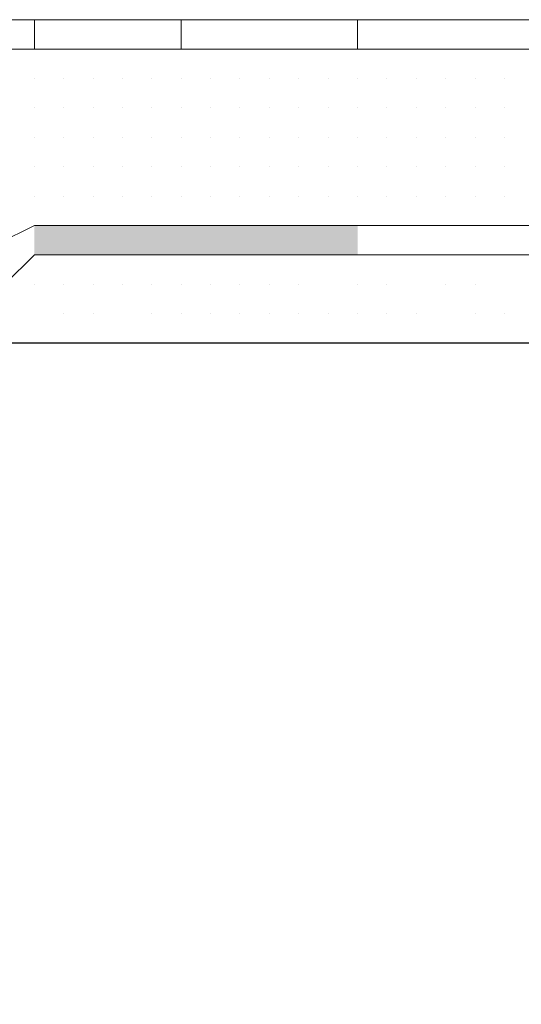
# Model space of a CAD drawing. Header units: metres. Extents: x 5.7 to 89.8, y 4 to 63.5.
# Tile 208 of 256: x 30.462 to 30.626, y 49.535 to 49.858. Entities that reach past the tile are written whole.
import ezdxf

# ---------------------------------------------------------------- set-up
doc = ezdxf.new("R2010")
doc.units = ezdxf.units.M
doc.header["$MEASUREMENT"] = 0
for name, color, linetype in [('PDF17_hatch-borshi', 7, 'Continuous'), ('PDF17_Isogam', 7, 'Continuous'), ('PDF17_kaff', 7, 'Continuous'), ('PDF17_wall', 7, 'Continuous')]:
    doc.layers.add(name, color=color, linetype=linetype)

msp = doc.modelspace()

# ---------------------------------------------------------------- linework, layer by layer
at = {"layer": 'PDF17_hatch-borshi', "lineweight": 18}
for points in [[(30.47633, 49.84788), (30.47633, 49.84788)], [(30.47633, 49.84788), (30.47633, 49.84788)], [(30.48596, 49.84788), (30.48596, 49.84788)], [(30.50522, 49.84788), (30.50522, 49.84788)], [(30.51485, 49.84788), (30.51485, 49.84788)], [(30.53411, 49.84788), (30.53411, 49.84788)], [(30.54375, 49.84788), (30.54375, 49.84788)], [(30.56301, 49.84788), (30.56301, 49.84788)], [(30.56301, 49.84788), (30.56301, 49.84788)], [(30.57264, 49.84788), (30.57264, 49.84788)], [(30.58227, 49.84788), (30.58227, 49.84788)], [(30.5919, 49.84788), (30.5919, 49.84788)], [(30.60153, 49.84788), (30.60153, 49.84788)], [(30.60153, 49.84788), (30.60153, 49.84788)], [(30.6208, 49.84788), (30.6208, 49.84788)], [(30.6208, 49.84788), (30.6208, 49.84788)], [(30.4667, 49.83825), (30.4667, 49.83825)], [(30.4667, 49.83825), (30.4667, 49.83825)], [(30.4667, 49.83825), (30.4667, 49.83825)], [(30.4667, 49.83825), (30.4667, 49.83825)], [(30.4667, 49.83825), (30.4667, 49.83825)], [(30.4667, 49.83825), (30.4667, 49.83825)], [(30.47633, 49.83825), (30.47633, 49.83825)], [(30.47633, 49.83825), (30.47633, 49.83825)], [(30.48596, 49.83825), (30.48596, 49.83825)], [(30.48596, 49.83825), (30.48596, 49.83825)], [(30.48596, 49.83825), (30.48596, 49.83825)], [(30.49559, 49.83825), (30.49559, 49.83825)], [(30.49559, 49.83825), (30.49559, 49.83825)], [(30.49559, 49.83825), (30.49559, 49.83825)], [(30.50522, 49.83825), (30.50522, 49.83825)], [(30.50522, 49.83825), (30.50522, 49.83825)], [(30.50522, 49.83825), (30.50522, 49.83825)], [(30.51485, 49.83825), (30.51485, 49.83825)], [(30.51485, 49.83825), (30.51485, 49.83825)], [(30.51485, 49.83825), (30.51485, 49.83825)], [(30.51485, 49.83825), (30.51485, 49.83825)], [(30.52448, 49.83825), (30.52448, 49.83825)], [(30.52448, 49.83825), (30.52448, 49.83825)], [(30.52448, 49.83825), (30.52448, 49.83825)], [(30.52448, 49.83825), (30.52448, 49.83825)], [(30.53411, 49.83825), (30.53411, 49.83825)], [(30.53411, 49.83825), (30.53411, 49.83825)], [(30.53411, 49.83825), (30.53411, 49.83825)], [(30.54375, 49.83825), (30.54375, 49.83825)], [(30.54375, 49.83825), (30.54375, 49.83825)], [(30.54375, 49.83825), (30.54375, 49.83825)], [(30.54375, 49.83825), (30.54375, 49.83825)], [(30.54375, 49.83825), (30.54375, 49.83825)], [(30.55338, 49.83825), (30.55338, 49.83825)], [(30.55338, 49.83825), (30.55338, 49.83825)], [(30.55338, 49.83825), (30.55338, 49.83825)], [(30.55338, 49.83825), (30.55338, 49.83825)], [(30.56301, 49.83825), (30.56301, 49.83825)], [(30.56301, 49.83825), (30.56301, 49.83825)], [(30.56301, 49.83825), (30.56301, 49.83825)], [(30.56301, 49.83825), (30.56301, 49.83825)], [(30.57264, 49.83825), (30.57264, 49.83825)], [(30.57264, 49.83825), (30.57264, 49.83825)], [(30.57264, 49.83825), (30.57264, 49.83825)], [(30.57264, 49.83825), (30.57264, 49.83825)], [(30.57264, 49.83825), (30.57264, 49.83825)], [(30.58227, 49.83825), (30.58227, 49.83825)], [(30.58227, 49.83825), (30.58227, 49.83825)], [(30.58227, 49.83825), (30.58227, 49.83825)], [(30.58227, 49.83825), (30.58227, 49.83825)], [(30.5919, 49.83825), (30.5919, 49.83825)], [(30.5919, 49.83825), (30.5919, 49.83825)], [(30.5919, 49.83825), (30.5919, 49.83825)], [(30.60153, 49.83825), (30.60153, 49.83825)], [(30.60153, 49.83825), (30.60153, 49.83825)], [(30.61116, 49.83825), (30.61116, 49.83825)], [(30.61116, 49.83825), (30.61116, 49.83825)], [(30.61116, 49.83825), (30.61116, 49.83825)], [(30.61116, 49.83825), (30.61116, 49.83825)], [(30.6208, 49.83825), (30.6208, 49.83825)], [(30.6208, 49.83825), (30.6208, 49.83825)], [(30.6208, 49.83825), (30.6208, 49.83825)], [(30.4667, 49.82862), (30.4667, 49.82862)], [(30.4667, 49.82862), (30.4667, 49.82862)], [(30.4667, 49.82862), (30.4667, 49.82862)], [(30.4667, 49.82862), (30.4667, 49.82862)], [(30.47633, 49.82862), (30.47633, 49.82862)], [(30.47633, 49.82862), (30.47633, 49.82862)], [(30.47633, 49.82862), (30.47633, 49.82862)], [(30.47633, 49.82862), (30.47633, 49.82862)], [(30.48596, 49.82862), (30.48596, 49.82862)], [(30.48596, 49.82862), (30.48596, 49.82862)], [(30.48596, 49.82862), (30.48596, 49.82862)], [(30.48596, 49.82862), (30.48596, 49.82862)], [(30.49559, 49.82862), (30.49559, 49.82862)], [(30.49559, 49.82862), (30.49559, 49.82862)], [(30.49559, 49.82862), (30.49559, 49.82862)], [(30.49559, 49.82862), (30.49559, 49.82862)], [(30.50522, 49.82862), (30.50522, 49.82862)], [(30.50522, 49.82862), (30.50522, 49.82862)], [(30.51485, 49.82862), (30.51485, 49.82862)], [(30.51485, 49.82862), (30.51485, 49.82862)], [(30.52448, 49.82862), (30.52448, 49.82862)], [(30.52448, 49.82862), (30.52448, 49.82862)], [(30.53411, 49.82862), (30.53411, 49.82862)], [(30.53411, 49.82862), (30.53411, 49.82862)], [(30.54375, 49.82862), (30.54375, 49.82862)], [(30.54375, 49.82862), (30.54375, 49.82862)], [(30.54375, 49.82862), (30.54375, 49.82862)], [(30.54375, 49.82862), (30.54375, 49.82862)], [(30.55338, 49.82862), (30.55338, 49.82862)], [(30.55338, 49.82862), (30.55338, 49.82862)], [(30.55338, 49.82862), (30.55338, 49.82862)], [(30.55338, 49.82862), (30.55338, 49.82862)], [(30.56301, 49.82862), (30.56301, 49.82862)], [(30.56301, 49.82862), (30.56301, 49.82862)], [(30.56301, 49.82862), (30.56301, 49.82862)], [(30.57264, 49.82862), (30.57264, 49.82862)], [(30.57264, 49.82862), (30.57264, 49.82862)], [(30.57264, 49.82862), (30.57264, 49.82862)], [(30.57264, 49.82862), (30.57264, 49.82862)], [(30.58227, 49.82862), (30.58227, 49.82862)], [(30.58227, 49.82862), (30.58227, 49.82862)], [(30.58227, 49.82862), (30.58227, 49.82862)], [(30.5919, 49.82862), (30.5919, 49.82862)], [(30.5919, 49.82862), (30.5919, 49.82862)], [(30.5919, 49.82862), (30.5919, 49.82862)], [(30.60153, 49.82862), (30.60153, 49.82862)], [(30.60153, 49.82862), (30.60153, 49.82862)], [(30.60153, 49.82862), (30.60153, 49.82862)], [(30.61116, 49.82862), (30.61116, 49.82862)], [(30.61116, 49.82862), (30.61116, 49.82862)], [(30.6208, 49.82862), (30.6208, 49.82862)], [(30.6208, 49.82862), (30.6208, 49.82862)], [(30.6208, 49.82862), (30.6208, 49.82862)], [(30.4667, 49.81899), (30.4667, 49.81899)], [(30.4667, 49.81899), (30.4667, 49.81899)], [(30.4667, 49.81899), (30.4667, 49.81899)], [(30.4667, 49.81899), (30.4667, 49.81899)], [(30.4667, 49.81899), (30.4667, 49.81899)], [(30.47633, 49.81899), (30.47633, 49.81899)], [(30.47633, 49.81899), (30.47633, 49.81899)], [(30.47633, 49.81899), (30.47633, 49.81899)], [(30.47633, 49.81899), (30.47633, 49.81899)], [(30.48596, 49.81899), (30.48596, 49.81899)], [(30.48596, 49.81899), (30.48596, 49.81899)], [(30.48596, 49.81899), (30.48596, 49.81899)], [(30.48596, 49.81899), (30.48596, 49.81899)], [(30.49559, 49.81899), (30.49559, 49.81899)], [(30.49559, 49.81899), (30.49559, 49.81899)], [(30.49559, 49.81899), (30.49559, 49.81899)], [(30.49559, 49.81899), (30.49559, 49.81899)], [(30.49559, 49.81899), (30.49559, 49.81899)], [(30.50522, 49.81899), (30.50522, 49.81899)], [(30.50522, 49.81899), (30.50522, 49.81899)], [(30.50522, 49.81899), (30.50522, 49.81899)], [(30.51485, 49.81899), (30.51485, 49.81899)], [(30.51485, 49.81899), (30.51485, 49.81899)], [(30.51485, 49.81899), (30.51485, 49.81899)], [(30.51485, 49.81899), (30.51485, 49.81899)], [(30.52448, 49.81899), (30.52448, 49.81899)], [(30.52448, 49.81899), (30.52448, 49.81899)], [(30.52448, 49.81899), (30.52448, 49.81899)], [(30.52448, 49.81899), (30.52448, 49.81899)], [(30.53411, 49.81899), (30.53411, 49.81899)], [(30.53411, 49.81899), (30.53411, 49.81899)], [(30.53411, 49.81899), (30.53411, 49.81899)], [(30.54375, 49.81899), (30.54375, 49.81899)], [(30.54375, 49.81899), (30.54375, 49.81899)], [(30.54375, 49.81899), (30.54375, 49.81899)], [(30.55338, 49.81899), (30.55338, 49.81899)], [(30.55338, 49.81899), (30.55338, 49.81899)], [(30.55338, 49.81899), (30.55338, 49.81899)], [(30.56301, 49.81899), (30.56301, 49.81899)], [(30.56301, 49.81899), (30.56301, 49.81899)], [(30.56301, 49.81899), (30.56301, 49.81899)], [(30.56301, 49.81899), (30.56301, 49.81899)], [(30.57264, 49.81899), (30.57264, 49.81899)], [(30.57264, 49.81899), (30.57264, 49.81899)], [(30.57264, 49.81899), (30.57264, 49.81899)], [(30.58227, 49.81899), (30.58227, 49.81899)], [(30.58227, 49.81899), (30.58227, 49.81899)], [(30.58227, 49.81899), (30.58227, 49.81899)], [(30.58227, 49.81899), (30.58227, 49.81899)], [(30.5919, 49.81899), (30.5919, 49.81899)], [(30.5919, 49.81899), (30.5919, 49.81899)], [(30.5919, 49.81899), (30.5919, 49.81899)], [(30.60153, 49.81899), (30.60153, 49.81899)], [(30.60153, 49.81899), (30.60153, 49.81899)], [(30.60153, 49.81899), (30.60153, 49.81899)], [(30.61116, 49.81899), (30.61116, 49.81899)], [(30.61116, 49.81899), (30.61116, 49.81899)], [(30.61116, 49.81899), (30.61116, 49.81899)], [(30.61116, 49.81899), (30.61116, 49.81899)], [(30.6208, 49.81899), (30.6208, 49.81899)], [(30.6208, 49.81899), (30.6208, 49.81899)], [(30.4667, 49.80936), (30.4667, 49.80936)], [(30.4667, 49.80936), (30.4667, 49.80936)], [(30.4667, 49.80936), (30.4667, 49.80936)], [(30.4667, 49.80936), (30.4667, 49.80936)], [(30.47633, 49.80936), (30.47633, 49.80936)], [(30.47633, 49.80936), (30.47633, 49.80936)], [(30.47633, 49.80936), (30.47633, 49.80936)], [(30.48596, 49.80936), (30.48596, 49.80936)], [(30.48596, 49.80936), (30.48596, 49.80936)], [(30.48596, 49.80936), (30.48596, 49.80936)], [(30.49559, 49.80936), (30.49559, 49.80936)], [(30.49559, 49.80936), (30.49559, 49.80936)], [(30.49559, 49.80936), (30.49559, 49.80936)], [(30.49559, 49.80936), (30.49559, 49.80936)], [(30.50522, 49.80936), (30.50522, 49.80936)], [(30.50522, 49.80936), (30.50522, 49.80936)], [(30.50522, 49.80936), (30.50522, 49.80936)], [(30.51485, 49.80936), (30.51485, 49.80936)], [(30.51485, 49.80936), (30.51485, 49.80936)], [(30.51485, 49.80936), (30.51485, 49.80936)], [(30.51485, 49.80936), (30.51485, 49.80936)], [(30.52448, 49.80936), (30.52448, 49.80936)], [(30.52448, 49.80936), (30.52448, 49.80936)], [(30.52448, 49.80936), (30.52448, 49.80936)], [(30.52448, 49.80936), (30.52448, 49.80936)], [(30.53411, 49.80936), (30.53411, 49.80936)], [(30.53411, 49.80936), (30.53411, 49.80936)], [(30.53411, 49.80936), (30.53411, 49.80936)], [(30.53411, 49.80936), (30.53411, 49.80936)], [(30.54375, 49.80936), (30.54375, 49.80936)], [(30.54375, 49.80936), (30.54375, 49.80936)], [(30.54375, 49.80936), (30.54375, 49.80936)], [(30.55338, 49.80936), (30.55338, 49.80936)], [(30.55338, 49.80936), (30.55338, 49.80936)], [(30.55338, 49.80936), (30.55338, 49.80936)], [(30.55338, 49.80936), (30.55338, 49.80936)], [(30.56301, 49.80936), (30.56301, 49.80936)], [(30.56301, 49.80936), (30.56301, 49.80936)], [(30.56301, 49.80936), (30.56301, 49.80936)], [(30.56301, 49.80936), (30.56301, 49.80936)], [(30.57264, 49.80936), (30.57264, 49.80936)], [(30.57264, 49.80936), (30.57264, 49.80936)], [(30.57264, 49.80936), (30.57264, 49.80936)], [(30.58227, 49.80936), (30.58227, 49.80936)], [(30.58227, 49.80936), (30.58227, 49.80936)], [(30.58227, 49.80936), (30.58227, 49.80936)], [(30.5919, 49.80936), (30.5919, 49.80936)], [(30.5919, 49.80936), (30.5919, 49.80936)], [(30.60153, 49.80936), (30.60153, 49.80936)], [(30.60153, 49.80936), (30.60153, 49.80936)], [(30.60153, 49.80936), (30.60153, 49.80936)], [(30.60153, 49.80936), (30.60153, 49.80936)], [(30.61116, 49.80936), (30.61116, 49.80936)], [(30.61116, 49.80936), (30.61116, 49.80936)], [(30.61116, 49.80936), (30.61116, 49.80936)], [(30.6208, 49.80936), (30.6208, 49.80936)], [(30.6208, 49.80936), (30.6208, 49.80936)], [(30.6208, 49.80936), (30.6208, 49.80936)], [(30.6208, 49.80936), (30.6208, 49.80936)], [(30.4667, 49.79972), (30.4667, 49.79972)], [(30.4667, 49.79972), (30.4667, 49.79972)], [(30.4667, 49.79972), (30.4667, 49.79972)], [(30.4667, 49.79972), (30.4667, 49.79972)], [(30.4667, 49.79972), (30.4667, 49.79972)], [(30.47633, 49.79972), (30.47633, 49.79972)], [(30.47633, 49.79972), (30.47633, 49.79972)], [(30.47633, 49.79972), (30.47633, 49.79972)], [(30.48596, 49.79972), (30.48596, 49.79972)], [(30.48596, 49.79972), (30.48596, 49.79972)], [(30.48596, 49.79972), (30.48596, 49.79972)], [(30.48596, 49.79972), (30.48596, 49.79972)], [(30.49559, 49.79972), (30.49559, 49.79972)], [(30.49559, 49.79972), (30.49559, 49.79972)], [(30.49559, 49.79972), (30.49559, 49.79972)], [(30.49559, 49.79972), (30.49559, 49.79972)], [(30.50522, 49.79972), (30.50522, 49.79972)], [(30.50522, 49.79972), (30.50522, 49.79972)], [(30.50522, 49.79972), (30.50522, 49.79972)], [(30.51485, 49.79972), (30.51485, 49.79972)], [(30.51485, 49.79972), (30.51485, 49.79972)], [(30.52448, 49.79972), (30.52448, 49.79972)], [(30.52448, 49.79972), (30.52448, 49.79972)], [(30.52448, 49.79972), (30.52448, 49.79972)], [(30.52448, 49.79972), (30.52448, 49.79972)], [(30.53411, 49.79972), (30.53411, 49.79972)], [(30.53411, 49.79972), (30.53411, 49.79972)], [(30.53411, 49.79972), (30.53411, 49.79972)], [(30.54375, 49.79972), (30.54375, 49.79972)], [(30.54375, 49.79972), (30.54375, 49.79972)], [(30.54375, 49.79972), (30.54375, 49.79972)], [(30.55338, 49.79972), (30.55338, 49.79972)], [(30.55338, 49.79972), (30.55338, 49.79972)], [(30.55338, 49.79972), (30.55338, 49.79972)], [(30.55338, 49.79972), (30.55338, 49.79972)], [(30.56301, 49.79972), (30.56301, 49.79972)], [(30.56301, 49.79972), (30.56301, 49.79972)], [(30.56301, 49.79972), (30.56301, 49.79972)], [(30.56301, 49.79972), (30.56301, 49.79972)], [(30.57264, 49.79972), (30.57264, 49.79972)], [(30.57264, 49.79972), (30.57264, 49.79972)], [(30.57264, 49.79972), (30.57264, 49.79972)], [(30.57264, 49.79972), (30.57264, 49.79972)], [(30.58227, 49.79972), (30.58227, 49.79972)], [(30.58227, 49.79972), (30.58227, 49.79972)], [(30.58227, 49.79972), (30.58227, 49.79972)], [(30.5919, 49.79972), (30.5919, 49.79972)], [(30.5919, 49.79972), (30.5919, 49.79972)], [(30.5919, 49.79972), (30.5919, 49.79972)], [(30.60153, 49.79972), (30.60153, 49.79972)], [(30.60153, 49.79972), (30.60153, 49.79972)], [(30.61116, 49.79972), (30.61116, 49.79972)], [(30.61116, 49.79972), (30.61116, 49.79972)], [(30.61116, 49.79972), (30.61116, 49.79972)], [(30.6208, 49.79972), (30.6208, 49.79972)], [(30.6208, 49.79972), (30.6208, 49.79972)], [(30.4667, 49.79009), (30.4667, 49.79009)], [(30.47633, 49.79009), (30.47633, 49.79009)], [(30.48596, 49.79009), (30.48596, 49.79009)], [(30.49559, 49.79009), (30.49559, 49.79009)], [(30.50522, 49.79009), (30.50522, 49.79009)], [(30.50522, 49.79009), (30.50522, 49.79009)], [(30.50522, 49.79009), (30.50522, 49.79009)], [(30.51485, 49.79009), (30.51485, 49.79009)], [(30.51485, 49.79009), (30.51485, 49.79009)], [(30.52448, 49.79009), (30.52448, 49.79009)], [(30.52448, 49.79009), (30.52448, 49.79009)], [(30.52448, 49.79009), (30.52448, 49.79009)], [(30.53411, 49.79009), (30.53411, 49.79009)], [(30.53411, 49.79009), (30.53411, 49.79009)], [(30.54375, 49.79009), (30.54375, 49.79009)], [(30.55338, 49.79009), (30.55338, 49.79009)], [(30.55338, 49.79009), (30.55338, 49.79009)], [(30.56301, 49.79009), (30.56301, 49.79009)], [(30.56301, 49.79009), (30.56301, 49.79009)], [(30.57264, 49.79009), (30.57264, 49.79009)], [(30.57264, 49.79009), (30.57264, 49.79009)], [(30.5919, 49.79009), (30.5919, 49.79009)], [(30.5919, 49.79009), (30.5919, 49.79009)], [(30.60153, 49.79009), (30.60153, 49.79009)], [(30.61116, 49.79009), (30.61116, 49.79009)], [(30.61116, 49.79009), (30.61116, 49.79009)], [(30.61116, 49.79009), (30.61116, 49.79009)], [(30.6208, 49.79009), (30.6208, 49.79009)], [(30.6208, 49.79009), (30.6208, 49.79009)], [(30.4667, 49.78046), (30.4667, 49.78046)], [(30.47633, 49.78046), (30.47633, 49.78046)], [(30.47633, 49.78046), (30.47633, 49.78046)], [(30.49559, 49.78046), (30.49559, 49.78046)], [(30.50522, 49.78046), (30.50522, 49.78046)], [(30.50522, 49.78046), (30.50522, 49.78046)], [(30.52448, 49.78046), (30.52448, 49.78046)], [(30.52448, 49.78046), (30.52448, 49.78046)], [(30.53411, 49.78046), (30.53411, 49.78046)], [(30.53411, 49.78046), (30.53411, 49.78046)], [(30.54375, 49.78046), (30.54375, 49.78046)], [(30.54375, 49.78046), (30.54375, 49.78046)], [(30.55338, 49.78046), (30.55338, 49.78046)], [(30.55338, 49.78046), (30.55338, 49.78046)], [(30.56301, 49.78046), (30.56301, 49.78046)], [(30.56301, 49.78046), (30.56301, 49.78046)], [(30.57264, 49.78046), (30.57264, 49.78046)], [(30.57264, 49.78046), (30.57264, 49.78046)], [(30.58227, 49.78046), (30.58227, 49.78046)], [(30.5919, 49.78046), (30.5919, 49.78046)], [(30.60153, 49.78046), (30.60153, 49.78046)], [(30.61116, 49.78046), (30.61116, 49.78046)], [(30.4667, 49.77083), (30.4667, 49.77083)], [(30.4667, 49.77083), (30.4667, 49.77083)], [(30.4667, 49.77083), (30.4667, 49.77083)], [(30.4667, 49.77083), (30.4667, 49.77083)], [(30.47633, 49.77083), (30.47633, 49.77083)], [(30.48596, 49.77083), (30.48596, 49.77083)], [(30.48596, 49.77083), (30.48596, 49.77083)], [(30.49559, 49.77083), (30.49559, 49.77083)], [(30.49559, 49.77083), (30.49559, 49.77083)], [(30.50522, 49.77083), (30.50522, 49.77083)], [(30.50522, 49.77083), (30.50522, 49.77083)], [(30.51485, 49.77083), (30.51485, 49.77083)], [(30.51485, 49.77083), (30.51485, 49.77083)], [(30.51485, 49.77083), (30.51485, 49.77083)], [(30.52448, 49.77083), (30.52448, 49.77083)], [(30.52448, 49.77083), (30.52448, 49.77083)], [(30.53411, 49.77083), (30.53411, 49.77083)], [(30.54375, 49.77083), (30.54375, 49.77083)], [(30.54375, 49.77083), (30.54375, 49.77083)], [(30.55338, 49.77083), (30.55338, 49.77083)], [(30.55338, 49.77083), (30.55338, 49.77083)], [(30.57264, 49.77083), (30.57264, 49.77083)], [(30.57264, 49.77083), (30.57264, 49.77083)], [(30.58227, 49.77083), (30.58227, 49.77083)], [(30.60153, 49.77083), (30.60153, 49.77083)], [(30.60153, 49.77083), (30.60153, 49.77083)], [(30.61116, 49.77083), (30.61116, 49.77083)], [(30.47633, 49.7612), (30.47633, 49.7612)], [(30.47633, 49.7612), (30.47633, 49.7612)], [(30.48596, 49.7612), (30.48596, 49.7612)], [(30.50522, 49.7612), (30.50522, 49.7612)], [(30.50522, 49.7612), (30.50522, 49.7612)], [(30.51485, 49.7612), (30.51485, 49.7612)], [(30.52448, 49.7612), (30.52448, 49.7612)], [(30.53411, 49.7612), (30.53411, 49.7612)], [(30.54375, 49.7612), (30.54375, 49.7612)], [(30.55338, 49.7612), (30.55338, 49.7612)], [(30.56301, 49.7612), (30.56301, 49.7612)], [(30.56301, 49.7612), (30.56301, 49.7612)], [(30.57264, 49.7612), (30.57264, 49.7612)], [(30.57264, 49.7612), (30.57264, 49.7612)], [(30.58227, 49.7612), (30.58227, 49.7612)], [(30.58227, 49.7612), (30.58227, 49.7612)], [(30.5919, 49.7612), (30.5919, 49.7612)], [(30.5919, 49.7612), (30.5919, 49.7612)], [(30.5919, 49.7612), (30.5919, 49.7612)], [(30.61116, 49.7612), (30.61116, 49.7612)], [(30.61116, 49.7612), (30.61116, 49.7612)], [(30.61116, 49.7612), (30.61116, 49.7612)], [(30.6208, 49.7612), (30.6208, 49.7612)], [(30.6208, 49.7612), (30.6208, 49.7612)], [(30.4667, 49.75157), (30.4667, 49.75157)], [(30.48596, 49.75157), (30.48596, 49.75157)], [(30.48596, 49.75157), (30.48596, 49.75157)], [(30.49559, 49.75157), (30.49559, 49.75157)], [(30.50522, 49.75157), (30.50522, 49.75157)], [(30.51485, 49.75157), (30.51485, 49.75157)], [(30.51485, 49.75157), (30.51485, 49.75157)], [(30.52448, 49.75157), (30.52448, 49.75157)], [(30.52448, 49.75157), (30.52448, 49.75157)], [(30.53411, 49.75157), (30.53411, 49.75157)], [(30.53411, 49.75157), (30.53411, 49.75157)], [(30.54375, 49.75157), (30.54375, 49.75157)], [(30.55338, 49.75157), (30.55338, 49.75157)], [(30.56301, 49.75157), (30.56301, 49.75157)], [(30.56301, 49.75157), (30.56301, 49.75157)], [(30.58227, 49.75157), (30.58227, 49.75157)], [(30.5919, 49.75157), (30.5919, 49.75157)], [(30.60153, 49.75157), (30.60153, 49.75157)]]:
    msp.add_lwpolyline(points, dxfattribs=at)
at = {"layer": 'PDF17_Isogam', "lineweight": 13}
for points in [[(30.77489, 49.75157), (30.75563, 49.78046), (30.72674, 49.79009), (30.4667, 49.79009), (30.44743, 49.78046), (30.4378, 49.7612), (30.4378, 49.65526), (30.42817, 49.63599), (30.41854, 49.62636), (30.13924, 49.62636), (30.11997, 49.63599), (30.11034, 49.65526), (30.11034, 49.7612), (30.11034, 49.78046), (30.08145, 49.79009), (25.4681, 49.79009), (25.4681, 49.78046), (30.08145, 49.78046), (30.10071, 49.77083), (30.10071, 49.7612), (30.10071, 49.75157)], [(30.75563, 49.78046), (30.4667, 49.78046), (30.45706, 49.77083), (30.44743, 49.7612), (30.44743, 49.75157), (30.4378, 49.75157)]]:
    msp.add_lwpolyline(points, dxfattribs=at)
at = {"layer": 'PDF17_Isogam', "transparency": 33554559}
for points in [[(30.4667, 49.78046), (30.57264, 49.78046), (30.4667, 49.79009)], [(30.57264, 49.78046), (30.4667, 49.79009), (30.57264, 49.79009)]]:
    msp.add_solid(points, dxfattribs=at)
at = {"layer": 'PDF17_kaff', "lineweight": 20}
for points in [[(30.746, 49.85751), (30.41854, 49.85751), (30.41854, 49.83825)], [(30.4667, 49.85751), (30.4667, 49.84788)], [(30.51485, 49.85751), (30.51485, 49.84788)], [(30.57264, 49.85751), (30.57264, 49.84788)], [(30.746, 49.84788), (30.42817, 49.84788), (30.42817, 49.82862), (30.38965, 49.82862)]]:
    msp.add_lwpolyline(points, dxfattribs=at)
at = {"layer": 'PDF17_wall', "lineweight": 25}
msp.add_lwpolyline([(30.1296, 47.06446), (30.1296, 47.39192), (30.44743, 47.39192), (30.44743, 49.75157), (30.77489, 49.75157), (30.77489, 47.39192), (32.61445, 47.39192)], dxfattribs=at)

doc.saveas('drawing.dxf')
